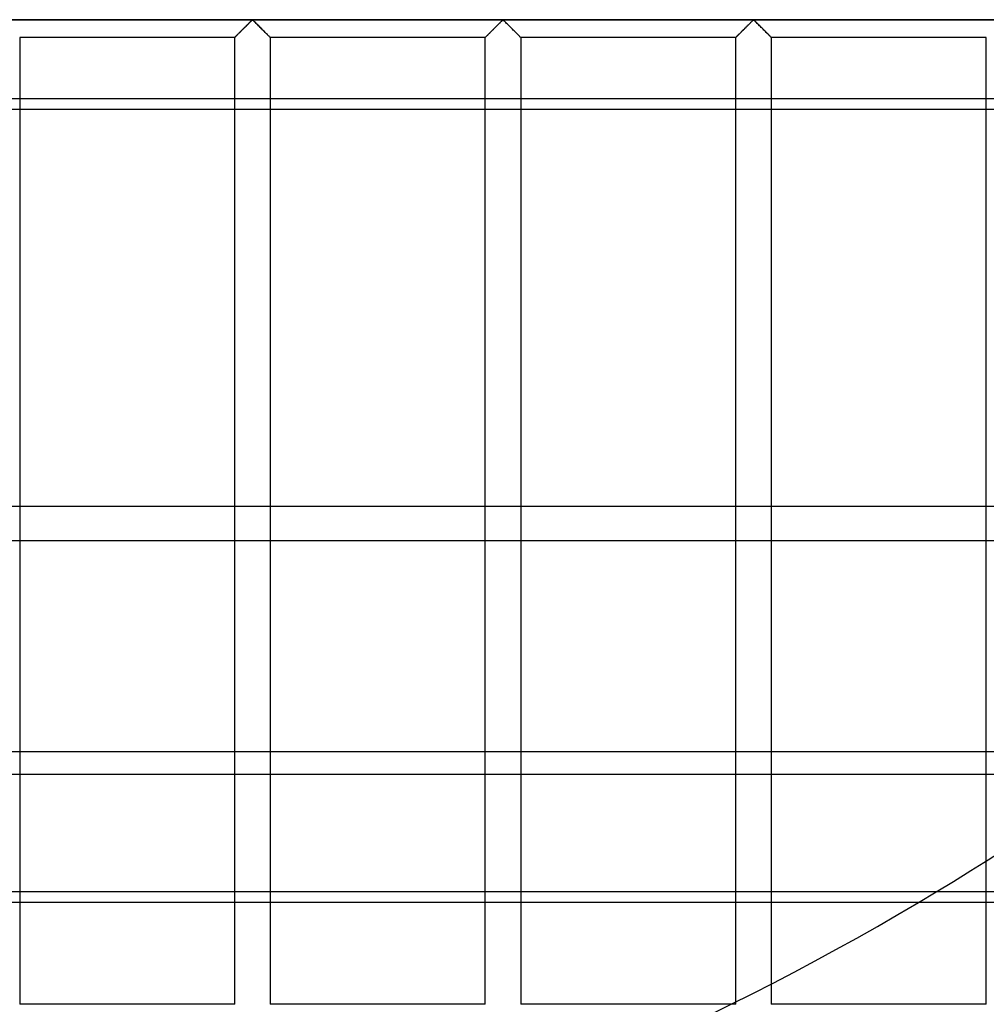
# Model space of a CAD drawing. Header units: millimetres. Extents: x -455 to 455, y -455 to 455.
# Tile 21 of 57: x 73 to 209, y -350 to -211. Entities that reach past the tile are written whole.
import ezdxf

# ---------------------------------------------------------------- set-up
doc = ezdxf.new("R2010")
doc.units = ezdxf.units.MM
doc.layers.add('MAIN-1', color=7, linetype='Continuous')
doc.layers.add('MAIN-2', color=7, linetype='Continuous')

msp = doc.modelspace()

# ---------------------------------------------------------------- linework, layer by layer
at = {"layer": 'MAIN-1'}
for p, q in [((387.5, -223.85), (-387.5, -223.85)), ((72.92, -223.85), (72.92, -279.65)), ((103.13, -279.65), (103.13, -223.85)), ((108.12, -223.85), (108.12, -279.65)), ((138.33, -279.65), (138.33, -223.85)), ((143.33, -223.85), (143.33, -279.65)), ((173.54, -279.65), (173.54, -223.85)), ((178.54, -223.85), (178.54, -279.65)), ((208.75, -279.65), (208.75, -223.85)), ((387.5, -279.65), (-387.5, -279.65)), ((-387.5, -314.08), (387.5, -314.08)), ((387.5, -335.28), (-387.5, -335.28)), ((72.92, -335.28), (72.92, -349.58)), ((103.13, -349.58), (103.13, -335.28)), ((108.12, -335.28), (108.12, -349.58)), ((138.33, -349.58), (138.33, -335.28)), ((143.33, -335.28), (143.33, -349.58)), ((173.54, -349.26), (173.54, -335.28)), ((178.54, -335.28), (178.54, -346.73)), ((103.13, -349.58), (72.92, -349.58)), ((138.33, -349.58), (108.12, -349.58)), ((172.89, -349.58), (143.33, -349.58))]:
    msp.add_line(p, q, dxfattribs=at)
msp.add_arc((0, 0), 390, 239.2812, 300.7188, dxfattribs=at)
at = {"layer": 'MAIN-2'}
for p, q in [((-422.5, -211.25), (422.5, -211.25)), ((420, -211.25), (-420, -211.25)), ((105.17, -211.71), (105.26, -211.62)), ((105.28, -211.61), (105.22, -211.66)), ((105.26, -211.62), (105.34, -211.54)), ((105.33, -211.55), (105.28, -211.61)), ((105.39, -211.5), (105.33, -211.55)), ((105.34, -211.54), (105.42, -211.47)), ((105.44, -211.44), (105.39, -211.5)), ((105.42, -211.47), (105.49, -211.4)), ((105.5, -211.4), (105.44, -211.44)), ((105.49, -211.4), (105.57, -211.34)), ((105.55, -211.35), (105.5, -211.4)), ((105.62, -211.32), (105.55, -211.35)), ((105.57, -211.34), (105.68, -211.34)), ((105.74, -211.38), (105.62, -211.32)), ((105.68, -211.34), (105.76, -211.4)), ((105.83, -211.47), (105.74, -211.38)), ((105.76, -211.4), (105.83, -211.47)), ((105.83, -211.47), (105.91, -211.54)), ((105.93, -211.56), (105.83, -211.47)), ((105.91, -211.54), (105.99, -211.62)), ((106.03, -211.66), (105.93, -211.56)), ((105.99, -211.62), (106.08, -211.71)), ((140.38, -211.71), (140.47, -211.62)), ((140.49, -211.61), (140.43, -211.66)), ((140.47, -211.62), (140.55, -211.54)), ((140.54, -211.55), (140.49, -211.61)), ((140.6, -211.5), (140.54, -211.55)), ((140.55, -211.54), (140.63, -211.47)), ((140.65, -211.44), (140.6, -211.5)), ((140.63, -211.47), (140.7, -211.4)), ((140.71, -211.4), (140.65, -211.44)), ((140.7, -211.4), (140.78, -211.34)), ((140.76, -211.35), (140.71, -211.4)), ((140.83, -211.32), (140.76, -211.35)), ((140.78, -211.34), (140.89, -211.34)), ((140.95, -211.38), (140.83, -211.32)), ((140.89, -211.34), (140.97, -211.4)), ((141.04, -211.47), (140.95, -211.38)), ((140.97, -211.4), (141.04, -211.47)), ((141.04, -211.47), (141.12, -211.54)), ((141.14, -211.56), (141.04, -211.47)), ((141.12, -211.54), (141.2, -211.62)), ((141.24, -211.66), (141.14, -211.56)), ((141.2, -211.62), (141.28, -211.71)), ((175.59, -211.71), (175.68, -211.62)), ((175.69, -211.61), (175.63, -211.66)), ((175.68, -211.62), (175.76, -211.54)), ((175.75, -211.55), (175.69, -211.61)), ((175.81, -211.5), (175.75, -211.55)), ((175.76, -211.54), (175.83, -211.47)), ((175.86, -211.44), (175.81, -211.5)), ((175.83, -211.47), (175.91, -211.4)), ((175.91, -211.4), (175.86, -211.44)), ((175.91, -211.4), (175.99, -211.34)), ((175.97, -211.35), (175.91, -211.4)), ((176.04, -211.32), (175.97, -211.35)), ((175.99, -211.34), (176.1, -211.34)), ((176.16, -211.38), (176.04, -211.32)), ((176.1, -211.34), (176.18, -211.4)), ((176.25, -211.47), (176.16, -211.38)), ((176.18, -211.4), (176.25, -211.47)), ((176.25, -211.47), (176.33, -211.54)), ((176.35, -211.56), (176.25, -211.47)), ((176.33, -211.54), (176.41, -211.62)), ((176.45, -211.66), (176.35, -211.56)), ((176.41, -211.62), (176.49, -211.71)), ((103.78, -213.09), (103.87, -213.01)), ((103.89, -212.99), (103.83, -213.05)), ((103.87, -213.01), (103.96, -212.92)), ((103.95, -212.92), (103.89, -212.99)), ((104.02, -212.86), (103.95, -212.92)), ((103.96, -212.92), (104.05, -212.83)), ((104.08, -212.79), (104.02, -212.86)), ((104.05, -212.83), (104.14, -212.74)), ((104.15, -212.73), (104.08, -212.79)), ((104.14, -212.74), (104.24, -212.64)), ((104.22, -212.66), (104.15, -212.73)), ((104.29, -212.59), (104.22, -212.66)), ((104.24, -212.64), (104.33, -212.55)), ((104.35, -212.52), (104.29, -212.59)), ((104.33, -212.55), (104.43, -212.45)), ((104.42, -212.45), (104.35, -212.52)), ((104.49, -212.38), (104.42, -212.45)), ((104.43, -212.45), (104.52, -212.35)), ((104.56, -212.32), (104.49, -212.38)), ((104.52, -212.35), (104.62, -212.26)), ((104.63, -212.25), (104.56, -212.32)), ((104.62, -212.26), (104.72, -212.16)), ((104.7, -212.18), (104.63, -212.25)), ((104.77, -212.11), (104.7, -212.18)), ((104.72, -212.16), (104.81, -212.07)), ((104.83, -212.04), (104.77, -212.11)), ((104.81, -212.07), (104.9, -211.97)), ((104.9, -211.98), (104.83, -212.04)), ((104.9, -211.97), (105, -211.88)), ((104.97, -211.91), (104.9, -211.98)), ((105.03, -211.85), (104.97, -211.91)), ((105, -211.88), (105.09, -211.79)), ((105.09, -211.78), (105.03, -211.85)), ((105.09, -211.79), (105.17, -211.71)), ((105.16, -211.72), (105.09, -211.78)), ((105.22, -211.66), (105.16, -211.72)), ((106.14, -211.77), (106.03, -211.66)), ((106.08, -211.71), (106.16, -211.79)), ((106.25, -211.88), (106.14, -211.77)), ((106.16, -211.79), (106.25, -211.88)), ((106.25, -211.88), (106.35, -211.97)), ((106.36, -211.99), (106.25, -211.88)), ((106.35, -211.97), (106.44, -212.07)), ((106.48, -212.11), (106.36, -211.99)), ((106.44, -212.07), (106.53, -212.16)), ((106.6, -212.22), (106.48, -212.11)), ((106.53, -212.16), (106.63, -212.26)), ((106.72, -212.34), (106.6, -212.22)), ((106.63, -212.26), (106.73, -212.35)), ((106.84, -212.46), (106.72, -212.34)), ((106.73, -212.35), (106.82, -212.45)), ((106.82, -212.45), (106.92, -212.55)), ((106.96, -212.58), (106.84, -212.46)), ((106.92, -212.55), (107.01, -212.64)), ((107.07, -212.7), (106.96, -212.58)), ((107.01, -212.64), (107.11, -212.74)), ((107.19, -212.82), (107.07, -212.7)), ((107.11, -212.74), (107.2, -212.83)), ((107.3, -212.93), (107.19, -212.82)), ((107.2, -212.83), (107.29, -212.92)), ((107.29, -212.92), (107.38, -213.01)), ((107.41, -213.04), (107.3, -212.93)), ((107.38, -213.01), (107.47, -213.09)), ((138.99, -213.09), (139.08, -213.01)), ((139.1, -212.99), (139.04, -213.05)), ((139.08, -213.01), (139.17, -212.92)), ((139.16, -212.92), (139.1, -212.99)), ((139.23, -212.86), (139.16, -212.92)), ((139.17, -212.92), (139.26, -212.83)), ((139.29, -212.79), (139.23, -212.86)), ((139.26, -212.83), (139.35, -212.74)), ((139.36, -212.73), (139.29, -212.79)), ((139.35, -212.74), (139.44, -212.64)), ((139.43, -212.66), (139.36, -212.73)), ((139.49, -212.59), (139.43, -212.66)), ((139.44, -212.64), (139.54, -212.55)), ((139.56, -212.52), (139.49, -212.59)), ((139.54, -212.55), (139.64, -212.45)), ((139.63, -212.45), (139.56, -212.52)), ((139.7, -212.38), (139.63, -212.45)), ((139.64, -212.45), (139.73, -212.35)), ((139.77, -212.32), (139.7, -212.38)), ((139.73, -212.35), (139.83, -212.26)), ((139.84, -212.25), (139.77, -212.32)), ((139.83, -212.26), (139.93, -212.16)), ((139.91, -212.18), (139.84, -212.25)), ((139.97, -212.11), (139.91, -212.18)), ((139.93, -212.16), (140.02, -212.07)), ((140.04, -212.04), (139.97, -212.11)), ((140.02, -212.07), (140.11, -211.97)), ((140.11, -211.98), (140.04, -212.04)), ((140.11, -211.97), (140.21, -211.88)), ((140.17, -211.91), (140.11, -211.98)), ((140.24, -211.85), (140.17, -211.91)), ((140.21, -211.88), (140.3, -211.79)), ((140.3, -211.78), (140.24, -211.85)), ((140.3, -211.79), (140.38, -211.71)), ((140.37, -211.72), (140.3, -211.78)), ((140.43, -211.66), (140.37, -211.72)), ((141.34, -211.77), (141.24, -211.66)), ((141.28, -211.71), (141.37, -211.79)), ((141.46, -211.88), (141.34, -211.77)), ((141.37, -211.79), (141.46, -211.88)), ((141.46, -211.88), (141.55, -211.97)), ((141.57, -211.99), (141.46, -211.88)), ((141.55, -211.97), (141.65, -212.07)), ((141.69, -212.11), (141.57, -211.99)), ((141.65, -212.07), (141.74, -212.16)), ((141.8, -212.22), (141.69, -212.11)), ((141.74, -212.16), (141.84, -212.26)), ((141.92, -212.34), (141.8, -212.22)), ((141.84, -212.26), (141.93, -212.35)), ((142.04, -212.46), (141.92, -212.34)), ((141.93, -212.35), (142.03, -212.45)), ((142.03, -212.45), (142.13, -212.55)), ((142.16, -212.58), (142.04, -212.46)), ((142.13, -212.55), (142.22, -212.64)), ((142.28, -212.7), (142.16, -212.58)), ((142.22, -212.64), (142.32, -212.74)), ((142.4, -212.82), (142.28, -212.7)), ((142.32, -212.74), (142.41, -212.83)), ((142.51, -212.93), (142.4, -212.82)), ((142.41, -212.83), (142.5, -212.92)), ((142.5, -212.92), (142.59, -213.01)), ((142.62, -213.04), (142.51, -212.93)), ((142.59, -213.01), (142.68, -213.09)), ((174.2, -213.09), (174.29, -213.01)), ((174.31, -212.99), (174.25, -213.05)), ((174.29, -213.01), (174.37, -212.92)), ((174.37, -212.92), (174.31, -212.99)), ((174.37, -212.92), (174.46, -212.83)), ((174.43, -212.86), (174.37, -212.92)), ((174.5, -212.79), (174.43, -212.86)), ((174.46, -212.83), (174.56, -212.74)), ((174.57, -212.73), (174.5, -212.79)), ((174.56, -212.74), (174.65, -212.64)), ((174.63, -212.66), (174.57, -212.73)), ((174.7, -212.59), (174.63, -212.66)), ((174.65, -212.64), (174.75, -212.55)), ((174.77, -212.52), (174.7, -212.59)), ((174.75, -212.55), (174.84, -212.45)), ((174.84, -212.45), (174.77, -212.52)), ((174.84, -212.45), (174.94, -212.35)), ((174.91, -212.38), (174.84, -212.45)), ((174.98, -212.32), (174.91, -212.38)), ((174.94, -212.35), (175.04, -212.26)), ((175.05, -212.25), (174.98, -212.32)), ((175.04, -212.26), (175.13, -212.16)), ((175.12, -212.18), (175.05, -212.25)), ((175.18, -212.11), (175.12, -212.18)), ((175.13, -212.16), (175.23, -212.07)), ((175.25, -212.04), (175.18, -212.11)), ((175.23, -212.07), (175.32, -211.97)), ((175.32, -211.98), (175.25, -212.04)), ((175.32, -211.97), (175.41, -211.88)), ((175.38, -211.91), (175.32, -211.98)), ((175.45, -211.85), (175.38, -211.91)), ((175.41, -211.88), (175.5, -211.79)), ((175.51, -211.78), (175.45, -211.85)), ((175.5, -211.79), (175.59, -211.71)), ((175.57, -211.72), (175.51, -211.78)), ((175.63, -211.66), (175.57, -211.72)), ((176.55, -211.77), (176.45, -211.66)), ((176.49, -211.71), (176.58, -211.79)), ((176.66, -211.88), (176.55, -211.77)), ((176.58, -211.79), (176.67, -211.88)), ((176.78, -211.99), (176.66, -211.88)), ((176.67, -211.88), (176.76, -211.97)), ((176.76, -211.97), (176.86, -212.07)), ((176.9, -212.11), (176.78, -211.99)), ((176.86, -212.07), (176.95, -212.16)), ((177.01, -212.22), (176.9, -212.11)), ((176.95, -212.16), (177.05, -212.26)), ((177.13, -212.34), (177.01, -212.22)), ((177.05, -212.26), (177.14, -212.35)), ((177.25, -212.46), (177.13, -212.34)), ((177.14, -212.35), (177.24, -212.45)), ((177.24, -212.45), (177.34, -212.55)), ((177.37, -212.58), (177.25, -212.46)), ((177.34, -212.55), (177.43, -212.64)), ((177.49, -212.7), (177.37, -212.58)), ((177.43, -212.64), (177.53, -212.74)), ((177.61, -212.82), (177.49, -212.7)), ((177.53, -212.74), (177.62, -212.83)), ((177.72, -212.93), (177.61, -212.82)), ((177.62, -212.83), (177.71, -212.92)), ((177.71, -212.92), (177.8, -213.01)), ((177.83, -213.04), (177.72, -212.93)), ((177.8, -213.01), (177.88, -213.09)), ((72.92, -213.75), (72.92, -223.85)), ((103.13, -213.75), (72.92, -213.75)), ((103.13, -213.75), (103.14, -213.73)), ((103.14, -213.74), (103.13, -213.75)), ((103.13, -213.75), (103.13, -213.75)), ((103.13, -223.85), (103.13, -213.75)), ((103.13, -213.75), (103.13, -213.75)), ((103.14, -213.73), (103.17, -213.71)), ((103.15, -213.73), (103.14, -213.74)), ((103.16, -213.71), (103.15, -213.73)), ((103.18, -213.69), (103.16, -213.71)), ((103.17, -213.71), (103.2, -213.68)), ((103.21, -213.67), (103.18, -213.69)), ((103.2, -213.68), (103.24, -213.64)), ((103.24, -213.64), (103.21, -213.67)), ((103.24, -213.64), (103.28, -213.59)), ((103.27, -213.61), (103.24, -213.64)), ((103.31, -213.57), (103.27, -213.61)), ((103.28, -213.59), (103.34, -213.54)), ((103.35, -213.53), (103.31, -213.57)), ((103.34, -213.54), (103.4, -213.48)), ((103.39, -213.49), (103.35, -213.53)), ((103.44, -213.44), (103.39, -213.49)), ((103.4, -213.48), (103.47, -213.41)), ((103.49, -213.39), (103.44, -213.44)), ((103.47, -213.41), (103.54, -213.34)), ((103.54, -213.34), (103.49, -213.39)), ((103.54, -213.34), (103.62, -213.26)), ((103.59, -213.28), (103.54, -213.34)), ((103.65, -213.23), (103.59, -213.28)), ((103.62, -213.26), (103.7, -213.18)), ((103.71, -213.17), (103.65, -213.23)), ((103.7, -213.18), (103.78, -213.09)), ((103.77, -213.11), (103.71, -213.17)), ((103.83, -213.05), (103.77, -213.11)), ((107.52, -213.14), (107.41, -213.04)), ((107.47, -213.09), (107.55, -213.18)), ((107.62, -213.25), (107.52, -213.14)), ((107.55, -213.18), (107.63, -213.26)), ((107.72, -213.34), (107.62, -213.25)), ((107.63, -213.26), (107.71, -213.34)), ((107.71, -213.34), (107.78, -213.41)), ((107.8, -213.43), (107.72, -213.34)), ((107.78, -213.41), (107.85, -213.48)), ((107.89, -213.51), (107.8, -213.43)), ((107.85, -213.48), (107.91, -213.54)), ((107.96, -213.58), (107.89, -213.51)), ((107.91, -213.54), (107.97, -213.59)), ((108.02, -213.64), (107.96, -213.58)), ((107.97, -213.59), (108.01, -213.64)), ((108.01, -213.64), (108.05, -213.68)), ((108.06, -213.69), (108.02, -213.64)), ((108.05, -213.68), (108.08, -213.71)), ((108.1, -213.72), (108.06, -213.69)), ((108.08, -213.71), (108.11, -213.73)), ((108.12, -213.74), (108.1, -213.72)), ((108.11, -213.73), (108.12, -213.75)), ((108.12, -213.75), (108.12, -213.74)), ((108.12, -213.75), (108.12, -223.85)), ((108.12, -213.75), (108.12, -213.75)), ((138.33, -213.75), (108.12, -213.75)), ((138.33, -213.75), (138.34, -213.75)), ((138.33, -223.85), (138.33, -213.75)), ((138.34, -213.75), (138.33, -213.75)), ((138.34, -213.75), (138.35, -213.73)), ((138.35, -213.73), (138.34, -213.74)), ((138.34, -213.74), (138.34, -213.75)), ((138.35, -213.73), (138.37, -213.71)), ((138.37, -213.71), (138.35, -213.73)), ((138.37, -213.71), (138.41, -213.68)), ((138.39, -213.69), (138.37, -213.71)), ((138.42, -213.67), (138.39, -213.69)), ((138.41, -213.68), (138.44, -213.64)), ((138.44, -213.64), (138.42, -213.67)), ((138.44, -213.64), (138.49, -213.59)), ((138.48, -213.61), (138.44, -213.64)), ((138.51, -213.57), (138.48, -213.61)), ((138.49, -213.59), (138.55, -213.54)), ((138.55, -213.53), (138.51, -213.57)), ((138.55, -213.54), (138.61, -213.48)), ((138.6, -213.49), (138.55, -213.53)), ((138.64, -213.44), (138.6, -213.49)), ((138.61, -213.48), (138.68, -213.41)), ((138.69, -213.39), (138.64, -213.44)), ((138.68, -213.41), (138.75, -213.34)), ((138.75, -213.34), (138.69, -213.39)), ((138.75, -213.34), (138.83, -213.26)), ((138.8, -213.28), (138.75, -213.34)), ((138.86, -213.23), (138.8, -213.28)), ((138.83, -213.26), (138.91, -213.18)), ((138.92, -213.17), (138.86, -213.23)), ((138.91, -213.18), (138.99, -213.09)), ((138.98, -213.11), (138.92, -213.17)), ((139.04, -213.05), (138.98, -213.11)), ((142.73, -213.14), (142.62, -213.04)), ((142.68, -213.09), (142.76, -213.18)), ((142.83, -213.25), (142.73, -213.14)), ((142.76, -213.18), (142.84, -213.26)), ((142.92, -213.34), (142.83, -213.25)), ((142.84, -213.26), (142.92, -213.34)), ((142.92, -213.34), (142.99, -213.41)), ((143.01, -213.43), (142.92, -213.34)), ((142.99, -213.41), (143.06, -213.48)), ((143.09, -213.51), (143.01, -213.43)), ((143.06, -213.48), (143.12, -213.54)), ((143.16, -213.58), (143.09, -213.51)), ((143.12, -213.54), (143.17, -213.59)), ((143.22, -213.64), (143.16, -213.58)), ((143.17, -213.59), (143.22, -213.64)), ((143.22, -213.64), (143.26, -213.68)), ((143.27, -213.69), (143.22, -213.64)), ((143.26, -213.68), (143.29, -213.71)), ((143.3, -213.72), (143.27, -213.69)), ((143.29, -213.71), (143.31, -213.73)), ((143.33, -213.74), (143.3, -213.72)), ((143.31, -213.73), (143.33, -213.75)), ((143.33, -213.75), (143.33, -213.74)), ((143.33, -213.75), (143.33, -223.85)), ((143.33, -213.75), (143.33, -213.75)), ((173.54, -213.75), (143.33, -213.75)), ((173.55, -213.74), (173.54, -213.75)), ((173.54, -213.75), (173.55, -213.75)), ((173.54, -223.85), (173.54, -213.75)), ((173.54, -213.75), (173.54, -213.75)), ((173.55, -213.75), (173.56, -213.73)), ((173.56, -213.73), (173.55, -213.74)), ((173.56, -213.73), (173.58, -213.71)), ((173.58, -213.71), (173.56, -213.73)), ((173.58, -213.71), (173.61, -213.68)), ((173.6, -213.69), (173.58, -213.71)), ((173.62, -213.67), (173.6, -213.69)), ((173.61, -213.68), (173.65, -213.64)), ((173.65, -213.64), (173.62, -213.67)), ((173.65, -213.64), (173.7, -213.59)), ((173.69, -213.61), (173.65, -213.64)), ((173.72, -213.57), (173.69, -213.61)), ((173.7, -213.59), (173.75, -213.54)), ((173.76, -213.53), (173.72, -213.57)), ((173.75, -213.54), (173.82, -213.48)), ((173.81, -213.49), (173.76, -213.53)), ((173.85, -213.44), (173.81, -213.49)), ((173.82, -213.48), (173.88, -213.41)), ((173.9, -213.39), (173.85, -213.44)), ((173.88, -213.41), (173.96, -213.34)), ((173.96, -213.34), (173.9, -213.39)), ((173.96, -213.34), (174.03, -213.26)), ((174.01, -213.28), (173.96, -213.34)), ((174.07, -213.23), (174.01, -213.28)), ((174.03, -213.26), (174.12, -213.18)), ((174.13, -213.17), (174.07, -213.23)), ((174.12, -213.18), (174.2, -213.09)), ((174.19, -213.11), (174.13, -213.17)), ((174.25, -213.05), (174.19, -213.11)), ((177.93, -213.14), (177.83, -213.04)), ((177.88, -213.09), (177.97, -213.18)), ((178.04, -213.25), (177.93, -213.14)), ((177.97, -213.18), (178.05, -213.26)), ((178.13, -213.34), (178.04, -213.25)), ((178.05, -213.26), (178.13, -213.34)), ((178.13, -213.34), (178.2, -213.41)), ((178.22, -213.43), (178.13, -213.34)), ((178.2, -213.41), (178.27, -213.48)), ((178.3, -213.51), (178.22, -213.43)), ((178.27, -213.48), (178.33, -213.54)), ((178.37, -213.58), (178.3, -213.51)), ((178.33, -213.54), (178.38, -213.59)), ((178.43, -213.64), (178.37, -213.58)), ((178.38, -213.59), (178.43, -213.64)), ((178.43, -213.64), (178.47, -213.68)), ((178.48, -213.69), (178.43, -213.64)), ((178.47, -213.68), (178.5, -213.71)), ((178.51, -213.72), (178.48, -213.69)), ((178.5, -213.71), (178.52, -213.73)), ((178.53, -213.74), (178.51, -213.72)), ((178.52, -213.73), (178.54, -213.75)), ((178.54, -213.75), (178.53, -213.74)), ((178.54, -213.75), (178.54, -223.85)), ((178.54, -213.75), (178.54, -213.75)), ((208.75, -213.75), (178.54, -213.75)), ((208.75, -223.85), (208.75, -213.75)), ((-387.5, -222.3), (387.5, -222.3)), ((72.92, -279.65), (72.92, -335.28)), ((103.13, -335.28), (103.13, -279.65)), ((108.12, -279.65), (108.12, -335.28)), ((138.33, -335.28), (138.33, -279.65)), ((143.33, -279.65), (143.33, -335.28)), ((173.54, -335.28), (173.54, -279.65)), ((178.54, -279.65), (178.54, -335.28)), ((208.75, -349.58), (208.75, -279.65)), ((-387.5, -284.4), (387.5, -284.4)), ((387.5, -317.29), (-387.5, -317.29)), ((-387.5, -333.73), (387.5, -333.73)), ((178.54, -346.73), (178.54, -349.58)), ((173.54, -349.58), (172.89, -349.58)), ((173.54, -349.58), (173.54, -349.26)), ((208.75, -349.58), (178.54, -349.58))]:
    msp.add_line(p, q, dxfattribs=at)
msp.add_arc((0, 0), 390, 300.7188, 314.1887, dxfattribs=at)

doc.saveas('drawing.dxf')
